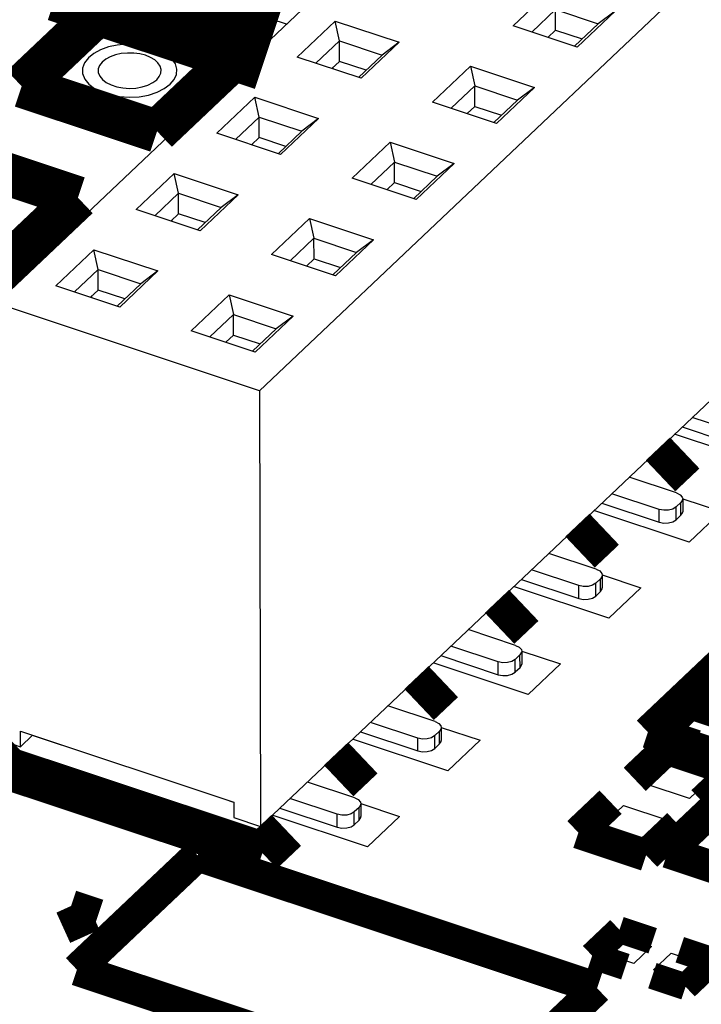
# Model space of a CAD drawing. Extents: x 0 to 1189, y 0 to 841.
# Tile 76 of 256: x 554.6 to 558.45, y 332.45 to 338.01. Entities that reach past the tile are written whole.
import ezdxf

# ---------------------------------------------------------------- set-up
doc = ezdxf.new("R2010")
doc.units = 0
doc.header["$LTSCALE"] = 65.395
doc.layers.get('0').update_dxf_attribs({"linetype": 'CONTINUOUS'})

msp = doc.modelspace()

# ---------------------------------------------------------------- linework, layer by layer
at = {"color": 7, "linetype": 'Continuous'}
for p, q in [((561.3512191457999, 342.9545382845), (554.4493471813, 336.4133203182)), ((562.8556159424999, 342.4540185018), (555.953743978, 335.9128005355)), ((555.95907052, 333.4527595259), (562.8609424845, 339.9939774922)), ((557.3842938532, 337.9736253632), (557.598859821, 338.1769792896)), ((556.105547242, 337.9829764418), (555.6897840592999, 338.1213027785)), ((557.4897679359, 337.9385336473), (557.6234000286, 338.0651828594)), ((557.6234000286, 338.0651828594), (557.8641035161, 337.9850996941)), ((557.6236506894, 337.9494162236), (557.6234000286, 338.0651828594)), ((557.9599150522, 338.0568545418), (557.7453490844, 337.8535006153)), ((557.9599150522, 338.0568545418), (557.8641035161, 337.9850996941)), ((556.1658956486, 337.7974569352), (556.3804616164, 338.0008108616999)), ((556.3804616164, 338.0008108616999), (556.7415168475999, 337.8806861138)), ((556.405001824, 337.8890144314), (556.3804616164, 338.0008108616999)), ((557.7453490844, 337.8535006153), (557.3842938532, 337.9736253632)), ((557.5803643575, 337.9083917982), (557.6236506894, 337.9494162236)), ((557.6236506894, 337.9494162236), (557.7737577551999, 337.8994749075)), ((557.8641035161, 337.9850996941), (557.7304714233, 337.8584504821)), ((556.405001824, 337.8890144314), (556.2713697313, 337.7623652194)), ((556.405001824, 337.8890144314), (556.6457053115, 337.8089312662)), ((556.4052524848, 337.7732477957), (556.405001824, 337.8890144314)), ((556.7415168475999, 337.8806861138), (556.5269508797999, 337.6773321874)), ((556.7415168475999, 337.8806861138), (556.6457053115, 337.8089312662)), ((556.5269508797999, 337.6773321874), (556.1658956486, 337.7974569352)), ((556.4052524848, 337.7732477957), (556.361966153, 337.7322233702)), ((556.5553595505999, 337.7233064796), (556.4052524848, 337.7732477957)), ((556.5120732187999, 337.6822820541), (556.6457053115, 337.8089312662)), ((556.3688377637, 337.7299371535), (556.3688187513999, 337.7387178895)), ((556.9301292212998, 337.5431928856), (557.1446951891, 337.746546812)), ((557.1446951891, 337.746546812), (557.5057504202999, 337.6264220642)), ((557.1446951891, 337.746546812), (557.1692353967, 337.6347503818)), ((557.035603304, 337.5081011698), (557.1692353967, 337.6347503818)), ((557.1692353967, 337.6347503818), (557.4099388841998, 337.5546672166)), ((557.1694860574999, 337.518983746), (557.1692353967, 337.6347503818)), ((557.5057504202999, 337.6264220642), (557.2911844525, 337.4230681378)), ((557.5057504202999, 337.6264220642), (557.4099388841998, 337.5546672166)), ((555.7117310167, 337.3670244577), (555.9262969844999, 337.5703783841)), ((555.9262969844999, 337.5703783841), (556.2873522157, 337.4502536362)), ((555.9508371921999, 337.4585819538), (555.9262969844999, 337.5703783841)), ((557.2911844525, 337.4230681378), (556.9301292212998, 337.5431928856)), ((557.4099388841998, 337.5546672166), (557.2763067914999, 337.4280180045)), ((557.1261997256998, 337.4779593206), (557.1694860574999, 337.518983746)), ((557.1694860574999, 337.518983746), (557.3195931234, 337.4690424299)), ((555.9508371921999, 337.4585819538), (555.8172050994, 337.3319327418)), ((555.9508371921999, 337.4585819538), (556.1915406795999, 337.3784987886)), ((555.951087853, 337.3428153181), (555.9508371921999, 337.4585819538)), ((556.2873522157, 337.4502536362), (556.0727862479, 337.2468997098)), ((556.2873522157, 337.4502536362), (556.1915406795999, 337.3784987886)), ((556.0579085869, 337.2518495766), (556.1915406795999, 337.3784987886)), ((556.0727862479, 337.2468997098), (555.7117310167, 337.3670244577)), ((555.951087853, 337.3428153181), (555.9078015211, 337.3017908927)), ((556.1011949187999, 337.292874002), (555.951087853, 337.3428153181)), ((555.9146731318, 337.2995046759), (555.9146541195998, 337.3082854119)), ((556.4759645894, 337.1127604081), (556.6905305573, 337.3161143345)), ((556.6905305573, 337.3161143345), (557.0515857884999, 337.1959895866)), ((556.6905305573, 337.3161143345), (556.7150707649, 337.2043179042)), ((556.5814386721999, 337.0776686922), (556.7150707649, 337.2043179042)), ((556.7150707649, 337.2043179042), (556.9557742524, 337.124234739)), ((556.7153214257, 337.0885512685), (556.7150707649, 337.2043179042)), ((557.0515857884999, 337.1959895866), (556.8370198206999, 336.9926356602)), ((557.0515857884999, 337.1959895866), (556.9557742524, 337.124234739)), ((555.2575663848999, 336.9365919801), (555.4721323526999, 337.1399459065)), ((555.4721323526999, 337.1399459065), (555.8331875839, 337.0198211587)), ((555.4966725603, 337.0281494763), (555.4721323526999, 337.1399459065)), ((556.8370198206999, 336.9926356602), (556.4759645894, 337.1127604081)), ((556.9557742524, 337.124234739), (556.8221421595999, 336.9975855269)), ((556.6720350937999, 337.047526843), (556.7153214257, 337.0885512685)), ((556.7153214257, 337.0885512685), (556.8654284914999, 337.0386099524)), ((555.4966725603, 337.0281494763), (555.3630404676, 336.9015002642)), ((555.4966725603, 337.0281494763), (555.7373760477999, 336.948066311)), ((555.4969232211, 336.9123828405), (555.4966725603, 337.0281494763)), ((555.8331875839, 337.0198211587), (555.6186216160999, 336.8164672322)), ((555.8331875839, 337.0198211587), (555.7373760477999, 336.948066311)), ((555.6186216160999, 336.8164672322), (555.2575663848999, 336.9365919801)), ((555.603743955, 336.821417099), (555.7373760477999, 336.948066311)), ((555.4969232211, 336.9123828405), (555.4536368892, 336.8713584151)), ((555.4605085, 336.8690721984), (555.4604894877, 336.8778529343)), ((555.6470302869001, 336.8624415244), (555.4969232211, 336.9123828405)), ((556.0217999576, 336.6823279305), (556.2363659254, 336.8856818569)), ((556.2363659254, 336.8856818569), (556.5974211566, 336.7655571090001)), ((556.2363659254, 336.8856818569), (556.260906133, 336.7738854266)), ((556.1272740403, 336.6472362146), (556.260906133, 336.7738854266)), ((556.260906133, 336.7738854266), (556.5016096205, 336.6938022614)), ((556.2611567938, 336.6581187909), (556.260906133, 336.7738854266)), ((556.5974211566, 336.7655571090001), (556.3828551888, 336.5622031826)), ((556.5974211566, 336.7655571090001), (556.5016096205, 336.6938022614)), ((554.803401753, 336.5061595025), (555.0179677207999, 336.7095134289)), ((555.0179677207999, 336.7095134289), (555.379022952, 336.5893886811)), ((555.0425079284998, 336.5977169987), (555.0179677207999, 336.7095134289)), ((556.3828551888, 336.5622031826), (556.0217999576, 336.6823279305)), ((556.217870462, 336.6170943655), (556.2611567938, 336.6581187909)), ((556.2611567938, 336.6581187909), (556.4112638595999, 336.6081774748)), ((556.5016096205, 336.6938022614), (556.3679775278, 336.5671530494)), ((555.0425079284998, 336.5977169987), (554.9088758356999, 336.4710677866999)), ((555.0425079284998, 336.5977169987), (555.2832114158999, 336.5176338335)), ((555.0427585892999, 336.4819503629), (555.0425079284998, 336.5977169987)), ((555.379022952, 336.5893886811), (555.1644569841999, 336.3860347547)), ((555.379022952, 336.5893886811), (555.2832114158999, 336.5176338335)), ((555.1644569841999, 336.3860347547), (554.803401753, 336.5061595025)), ((555.1495793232, 336.3909846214), (555.2832114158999, 336.5176338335)), ((555.0427585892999, 336.4819503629), (554.9994722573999, 336.4409259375)), ((555.0063438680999, 336.4386397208), (555.0063248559, 336.4474204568)), ((555.1928656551, 336.4320090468), (555.0427585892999, 336.4819503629)), ((555.5676353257, 336.2518954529), (555.7822012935, 336.4552493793)), ((555.7822012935, 336.4552493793), (556.1432565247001, 336.3351246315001)), ((555.7822012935, 336.4552493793), (555.8067415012, 336.3434529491)), ((555.953743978, 335.9128005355), (554.4493471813, 336.4133203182)), ((555.6731094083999, 336.216803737), (555.8067415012, 336.3434529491)), ((555.8067415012, 336.3434529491), (556.0474449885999, 336.2633697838)), ((555.8069921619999, 336.2276863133), (555.8067415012, 336.3434529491)), ((556.1432565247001, 336.3351246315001), (555.9286905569, 336.1317707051)), ((556.1432565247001, 336.3351246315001), (556.0474449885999, 336.2633697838)), ((556.0474449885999, 336.2633697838), (555.9138128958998, 336.1367205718)), ((555.9286905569, 336.1317707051), (555.5676353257, 336.2518954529)), ((555.7637058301, 336.1866618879), (555.8069921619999, 336.2276863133)), ((555.8069921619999, 336.2276863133), (555.9570992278, 336.1777449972)), ((555.953743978, 335.9128005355), (555.95907052, 333.4527595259)), ((558.6632780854, 335.6734746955), (558.3960397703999, 335.7623861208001)), ((558.3395736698, 335.7088706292), (558.6634347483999, 335.6011205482)), ((558.8329670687, 335.489355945), (558.2963385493, 335.6678947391)), ((558.3074561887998, 335.3362461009), (558.0402178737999, 335.4251575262)), ((558.2091134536, 335.243042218), (557.9418751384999, 335.3319536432)), ((557.885409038, 335.2784381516), (558.2092701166, 335.1706880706)), ((558.3318710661, 335.2823329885), (558.3050503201, 335.2569137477)), ((558.3320277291, 335.2099788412), (558.3318710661, 335.2823329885)), ((558.3416950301, 335.3025053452), (558.3418516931, 335.2301511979)), ((558.3420958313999, 335.3037499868), (558.5604682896, 335.2310964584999)), ((558.3788024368, 335.0589234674), (557.8466758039, 335.235964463)), ((558.2092701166, 335.1706880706), (558.2091134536, 335.243042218)), ((558.3052069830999, 335.1845596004), (558.3050503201, 335.2569137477)), ((558.3320277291, 335.2099788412), (558.3052069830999, 335.1845596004)), ((558.5604682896, 335.2310964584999), (558.3788024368, 335.0589234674)), ((557.8532915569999, 334.9058136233), (557.5860532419, 334.9947250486)), ((557.7549488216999, 334.8126097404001), (557.4877105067, 334.9015211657)), ((557.8875303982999, 334.8720728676), (557.8876870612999, 334.7997187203)), ((557.8879311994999, 334.8733175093), (558.1063036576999, 334.8006639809)), ((557.4312444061, 334.8480056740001), (557.7551054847, 334.740255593)), ((557.8777064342, 334.8519005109), (557.8508856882, 334.8264812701)), ((557.8510423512, 334.7541271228), (557.8508856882, 334.8264812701)), ((557.8778630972, 334.7795463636), (557.8777064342, 334.8519005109)), ((557.9246378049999, 334.6284909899), (557.3925111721, 334.8055319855)), ((557.7551054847, 334.740255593), (557.7549488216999, 334.8126097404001)), ((557.8778630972, 334.7795463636), (557.8510423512, 334.7541271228)), ((558.1063036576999, 334.8006639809), (557.9246378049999, 334.6284909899)), ((557.3991269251, 334.4753811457), (557.1318886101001, 334.564292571)), ((557.3007841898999, 334.3821772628), (557.0335458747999, 334.4710886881)), ((557.4333657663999, 334.4416403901), (557.4335224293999, 334.3692862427)), ((557.4337665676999, 334.4428850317), (557.6521390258, 334.3702315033)), ((557.4704731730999, 334.1980585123), (556.9383465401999, 334.3750995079)), ((556.9770797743, 334.4175731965), (557.3009408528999, 334.3098231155)), ((557.3009408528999, 334.3098231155), (557.3007841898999, 334.3821772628)), ((557.4235418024, 334.4214680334), (557.3967210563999, 334.3960487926)), ((557.3968777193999, 334.3236946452), (557.3967210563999, 334.3960487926)), ((557.4236984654, 334.349113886), (557.4235418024, 334.4214680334)), ((557.4236984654, 334.349113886), (557.3968777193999, 334.3236946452)), ((557.6521390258, 334.3702315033), (557.4704731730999, 334.1980585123)), ((556.9449622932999, 334.0449486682), (556.6777239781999, 334.1338600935)), ((556.846619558, 333.9517447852), (556.579381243, 334.0406562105)), ((558.3061287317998, 333.9956316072), (558.4060449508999, 334.0903267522)), ((558.4060449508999, 334.0903267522), (558.5682153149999, 334.0363719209)), ((554.6049254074, 333.9900523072), (555.8084428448, 333.5896364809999)), ((554.605113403, 333.9032273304), (554.6049254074, 333.9900523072)), ((556.5229151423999, 333.9871407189), (556.846776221, 333.8793906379)), ((556.9693771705, 333.9910355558), (556.9425564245, 333.965616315)), ((556.9695338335, 333.9186814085), (556.9693771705, 333.9910355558)), ((556.9792011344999, 334.0112079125), (556.9793577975, 333.9388537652)), ((556.9796019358, 334.0124525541), (557.197974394, 333.9397990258)), ((558.468299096, 333.9416767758), (558.3061287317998, 333.9956316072)), ((554.4546737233, 333.9532793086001), (554.605113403, 333.9032273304)), ((554.6728727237, 333.9674459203), (554.605113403, 333.9032273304)), ((555.0125839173, 333.8527393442), (554.671558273, 333.9662001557)), ((557.0163085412, 333.7676260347), (556.4841819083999, 333.9446670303)), ((556.846776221, 333.8793906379), (556.846619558, 333.9517447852)), ((556.9427130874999, 333.8932621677), (556.9425564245, 333.965616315)), ((557.197974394, 333.9397990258), (557.0163085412, 333.7676260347)), ((556.9695338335, 333.9186814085), (556.9427130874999, 333.8932621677)), ((558.1353605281, 333.6918951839), (558.2806932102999, 333.8296335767)), ((558.2806932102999, 333.8296335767), (558.5252479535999, 333.7482690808)), ((558.5252479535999, 333.7482690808), (558.3799152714, 333.610530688)), ((556.4907976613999, 333.6145161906), (556.2235593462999, 333.7034276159)), ((558.3799152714, 333.610530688), (558.1353605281, 333.6918951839)), ((555.8079386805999, 333.5881211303), (555.759698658, 333.6041708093)), ((556.3924549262, 333.5213123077), (556.1252166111, 333.610223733)), ((555.8084428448, 333.5896364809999), (555.8086308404, 333.5028115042)), ((556.0687505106, 333.5567082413), (556.3926115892, 333.4489581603)), ((556.5152125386, 333.5606030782), (556.4883917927, 333.5351838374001)), ((556.5153692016, 333.4882489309), (556.5152125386, 333.5606030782)), ((556.5250365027, 333.5807754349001), (556.5251931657, 333.5084212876)), ((556.525437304, 333.5820200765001), (556.7438097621, 333.5093665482)), ((557.8628617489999, 333.4336356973), (558.0081944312, 333.5713740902)), ((558.0081944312, 333.5713740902), (558.2527491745, 333.4900095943)), ((555.8086308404, 333.5028115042), (555.95907052, 333.4527595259)), ((556.5621439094, 333.3371935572), (556.0300172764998, 333.5142345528)), ((556.3926115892, 333.4489581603), (556.3924549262, 333.5213123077)), ((556.4885484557, 333.4628296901), (556.4883917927, 333.5351838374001)), ((556.5153692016, 333.4882489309), (556.4885484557, 333.4628296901)), ((556.7438097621, 333.5093665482), (556.5621439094, 333.3371935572)), ((558.2527491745, 333.4900095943), (558.1074164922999, 333.3522712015)), ((558.1074164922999, 333.3522712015), (557.8628617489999, 333.4336356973)), ((557.9039438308, 332.7337560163), (558.0038600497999, 332.8284511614)), ((558.0038600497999, 332.8284511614), (558.166030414, 332.7744963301)), ((558.166030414, 332.7744963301), (558.066114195, 332.679801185)), ((558.066114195, 332.679801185), (557.9039438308, 332.7337560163)), ((558.1773866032, 332.6427803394), (558.2773028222, 332.7374754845)), ((558.2773028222, 332.7374754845), (558.4394731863, 332.6835206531)), ((558.4394731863, 332.6835206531), (558.3395569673, 332.5888255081)), ((558.3395569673, 332.5888255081), (558.1773866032, 332.6427803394))]:
    msp.add_line(p, q, dxfattribs=at)
for points, const_width in [([(556.0226167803, 337.9043794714), (554.8540835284, 338.293155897)], 0.6040120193), ([(555.0654510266, 338.0629107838), (554.6112863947, 337.6324783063)], 0.2416047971), ([(555.8296845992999, 337.8086467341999), (555.0654510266, 338.0629107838)], 0.2416047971), ([(555.3755199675, 337.3782142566), (555.8296845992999, 337.8086467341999)], 0.2416047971), ([(554.6112863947, 337.6324783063), (555.3755199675, 337.3782142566)], 0.2416047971), ([(554.9287129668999, 337.0034873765), (554.1644793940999, 337.2577514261)], 0.2416047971), ([(554.4745483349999, 336.5730548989), (554.9287129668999, 337.0034873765)], 0.2416047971), ([(558.3530733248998, 335.5617885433), (558.2168239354, 335.4326588)], 0.2416047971), ([(557.8989086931, 335.1313560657), (557.7626593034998, 335.0022263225)], 0.2416047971), ([(557.4447440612, 334.7009235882), (557.3084946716, 334.5717938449)], 0.2416047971), ([(556.9905794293, 334.2704911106), (556.8543300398, 334.1413613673)], 0.2416047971), ([(558.5691066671, 334.3035815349), (558.4146906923, 334.1572344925)], 0.1510030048), ([(558.3874408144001, 334.1314085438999), (558.2330248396, 333.9850615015)], 0.1510030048), ([(558.5746780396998, 334.0691138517), (558.3874408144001, 334.1314085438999)], 0.1510030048), ([(558.4146906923, 334.1572344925), (558.9420118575, 333.9817922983)], 0.1510030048), ([(554.4409685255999, 333.8112348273), (554.5627300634, 333.9266337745)], 0.2416047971), ([(558.2330248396, 333.9850615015), (558.4202620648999, 333.9227668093)], 0.1510030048), ([(555.9694356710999, 333.302706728), (554.4409685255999, 333.8112348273)], 0.2416047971), ([(556.5364147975, 333.840058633), (556.4001654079, 333.7109288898)], 0.2416047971), ([(558.0711211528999, 333.7190832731), (558.2527870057, 333.8912562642)], 0.1812036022), ([(558.2527870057, 333.8912562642), (558.6349037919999, 333.7641242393)], 0.1812036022), ([(558.6349037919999, 333.7641242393), (558.4532379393, 333.5919512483)], 0.1812036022), ([(557.9348717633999, 333.5899535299), (557.7532059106, 333.4177805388)], 0.1812036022), ([(556.1049583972, 333.4311477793), (555.9694356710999, 333.302706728)], 0.2416047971), ([(558.135322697, 333.290648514), (558.3169885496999, 333.462821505)], 0.1812036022), ([(557.7532059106, 333.4177805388), (558.135322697, 333.290648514)], 0.1812036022), ([(557.9852559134, 332.869532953), (557.8308399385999, 332.7231859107)], 0.1510030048), ([(558.1724931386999, 332.8072382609), (557.9852559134, 332.869532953)], 0.1510030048), ([(558.5125770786, 332.6940907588), (558.3253398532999, 332.756385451)], 0.1510030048), ([(557.8308399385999, 332.7231859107), (558.0180771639, 332.6608912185)], 0.1510030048), ([(558.3581611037, 332.5477437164), (558.5125770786, 332.6940907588)], 0.1510030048), ([(558.1709238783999, 332.6100384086), (558.3581611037, 332.5477437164)], 0.1510030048)]:
    msp.add_lwpolyline(points, dxfattribs=dict(at, const_width=const_width))
for points in [[(555.4497555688, 337.6442833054), (555.4718534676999, 337.6708174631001), (555.4845099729, 337.6997647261), (555.4867486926, 337.7295326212), (555.4787156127, 337.758440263), (555.4604417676, 337.7863759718), (555.4326998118, 337.8117148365), (555.3972824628, 337.8331117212), (555.3543265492, 337.8504839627), (555.3060895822, 337.8627298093), (555.2553980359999, 337.8692998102), (555.2024477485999, 337.8701685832), (555.1502091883, 337.8651342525), (555.1015761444, 337.8546309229), (555.0567365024, 337.8386991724), (555.018358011, 337.8181060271), (554.9880613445, 337.793770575)], [(555.3733322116, 337.6697097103), (555.3880641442, 337.6873991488), (555.3965018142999, 337.7066973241), (555.3979942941, 337.7265425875), (555.3926389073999, 337.7458143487), (555.3804563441, 337.7644381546), (555.3619617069, 337.7813307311), (555.3383501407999, 337.7955953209), (555.3097128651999, 337.8071768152), (555.2775548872, 337.815340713), (555.2437605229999, 337.8197207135), (555.2084603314, 337.8202998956), (555.1736346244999, 337.8169436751), (555.1412125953, 337.8099414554), (555.1113195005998, 337.7993202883), (555.0857338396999, 337.7855915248), (555.0655360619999, 337.7693678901)], [(554.9880613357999, 337.7937705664), (554.966225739, 337.765455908), (554.9550445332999, 337.7347227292), (554.9553617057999, 337.7038908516), (554.9671741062, 337.6732665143), (554.9895901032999, 337.6451613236), (555.0223870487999, 337.6198544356), (555.0630893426, 337.5992560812), (555.111292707, 337.5835708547), (555.1633586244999, 337.5739827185), (555.2187699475, 337.5705869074), (555.2742562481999, 337.5737457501), (555.3265389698, 337.5831109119), (555.3750988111, 337.5985893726), (555.416270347, 337.6190127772), (555.4497555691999, 337.6442833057)], [(555.0655360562, 337.7693678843), (555.0509789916, 337.7504914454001), (555.0435248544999, 337.7300026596), (555.0437363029, 337.7094480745), (555.0516112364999, 337.6890318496), (555.0665552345, 337.6702950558), (555.0884198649, 337.6534237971), (555.1155547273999, 337.6396915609), (555.1476903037, 337.6292347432), (555.1824009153, 337.6228426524), (555.2193417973, 337.6205787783), (555.2563326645, 337.6226846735), (555.2911878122, 337.6289281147), (555.3235610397, 337.6392470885), (555.3510087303, 337.6528626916), (555.3733322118, 337.6697097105)], [(558.3074561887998, 335.3362461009), (558.327895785, 335.3259031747), (558.3395313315, 335.3121622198), (558.3416787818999, 335.3024964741)], [(558.3416787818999, 335.3024964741), (558.3410064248, 335.296952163), (558.3318710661, 335.2823329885)], [(558.3050503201, 335.2569137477), (558.2866038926, 335.2453924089), (558.262137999, 335.2388130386), (558.2350863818, 335.2379434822), (558.2091134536, 335.243042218)], [(558.3320277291, 335.2099788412), (558.3411630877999, 335.2245980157), (558.3418354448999, 335.2301423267)], [(558.2092701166, 335.1706880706), (558.2352430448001, 335.1655893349), (558.2622946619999, 335.1664588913), (558.2867605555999, 335.1730382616), (558.3052069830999, 335.1845596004)], [(557.8532915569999, 334.9058136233), (557.8737311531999, 334.8954706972), (557.8853666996, 334.8817297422), (557.88751415, 334.8720639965)], [(557.88751415, 334.8720639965), (557.886841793, 334.8665196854), (557.8777064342, 334.8519005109)], [(557.8508856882, 334.8264812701), (557.8324392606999, 334.8149599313), (557.8079733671, 334.8083805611), (557.78092175, 334.8075110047), (557.7549488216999, 334.8126097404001)], [(557.8778630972, 334.7795463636), (557.8869984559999, 334.7941655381), (557.887670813, 334.7997098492)], [(557.7551054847, 334.740255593), (557.781078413, 334.7351568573), (557.8081300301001, 334.7360264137), (557.8325959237, 334.742605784), (557.8510423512, 334.7541271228)], [(557.3991269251, 334.4753811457), (557.4195665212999, 334.4650382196), (557.4312020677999, 334.4512972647), (557.4333495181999, 334.4416315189)], [(557.4333495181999, 334.4416315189), (557.4326771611, 334.4360872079), (557.4235418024, 334.4214680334)], [(557.3967210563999, 334.3960487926), (557.3782746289, 334.3845274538), (557.3538087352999, 334.3779480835), (557.3267571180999, 334.3770785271), (557.3007841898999, 334.3821772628)], [(557.3009408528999, 334.3098231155), (557.3269137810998, 334.3047243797), (557.3539653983, 334.3055939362), (557.3784312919, 334.3121733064), (557.3968777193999, 334.3236946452)], [(557.4236984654, 334.349113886), (557.4328338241, 334.3637330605), (557.4335061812, 334.3692773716)], [(556.9449622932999, 334.0449486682), (556.9654018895, 334.034605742), (556.9770374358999, 334.0208647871), (556.9791848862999, 334.0111990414)], [(556.9791848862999, 334.0111990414), (556.9785125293, 334.0056547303), (556.9693771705, 333.9910355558)], [(556.9425564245, 333.965616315), (556.9241099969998, 333.9540949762), (556.8996441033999, 333.9475156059), (556.8725924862, 333.9466460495), (556.846619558, 333.9517447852)], [(556.9695338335, 333.9186814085), (556.9786691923, 333.933300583), (556.9793415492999, 333.938844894)], [(556.846776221, 333.8793906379), (556.8727491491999, 333.8742919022), (556.8998007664, 333.8751614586), (556.92426666, 333.8817408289), (556.9427130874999, 333.8932621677)], [(556.4907976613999, 333.6145161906), (556.5112372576, 333.6041732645), (556.522872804, 333.5904323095), (556.5250202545, 333.5807665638)], [(556.5250202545, 333.5807665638), (556.5243478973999, 333.5752222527), (556.5152125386, 333.5606030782)], [(556.4883917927, 333.5351838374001), (556.4699453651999, 333.5236624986), (556.4454794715, 333.5170831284), (556.4184278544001, 333.5162135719), (556.3924549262, 333.5213123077)], [(556.5153692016, 333.4882489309), (556.5245045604, 333.5028681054), (556.5251769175, 333.5084124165)], [(556.3926115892, 333.4489581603), (556.4185845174, 333.4438594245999), (556.4456361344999, 333.444728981), (556.4701020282, 333.4513083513), (556.4885484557, 333.4628296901)]]:
    msp.add_lwpolyline(points, dxfattribs=at)
at = {"color": 40, "linetype": 'Continuous', "const_width": 0.1812036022}
for points in [[(558.1453567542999, 333.9851523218), (559.1218107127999, 334.9105821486)], [(558.7567436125, 333.7817410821), (558.1453567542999, 333.9851523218)], [(558.2571625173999, 333.3082653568), (558.7567436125, 333.7817410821)], [(555.6044117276, 333.2894683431), (554.9231647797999, 332.6438196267)], [(557.8589007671, 332.5393893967), (555.6044117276, 333.2894683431)], [(558.9067610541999, 333.0921409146), (558.2571625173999, 333.3082653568)], [(554.8899701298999, 333.0037847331), (555.0428168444, 332.9529319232)], [(554.9674873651, 332.8326106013), (554.8899701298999, 333.0037847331)], [(554.9231647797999, 332.6438196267), (556.4516319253, 332.1352915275)], [(557.4047361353, 332.1089569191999), (557.8589007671, 332.5393893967)]]:
    msp.add_lwpolyline(points, dxfattribs=at)

doc.saveas('drawing.dxf')
